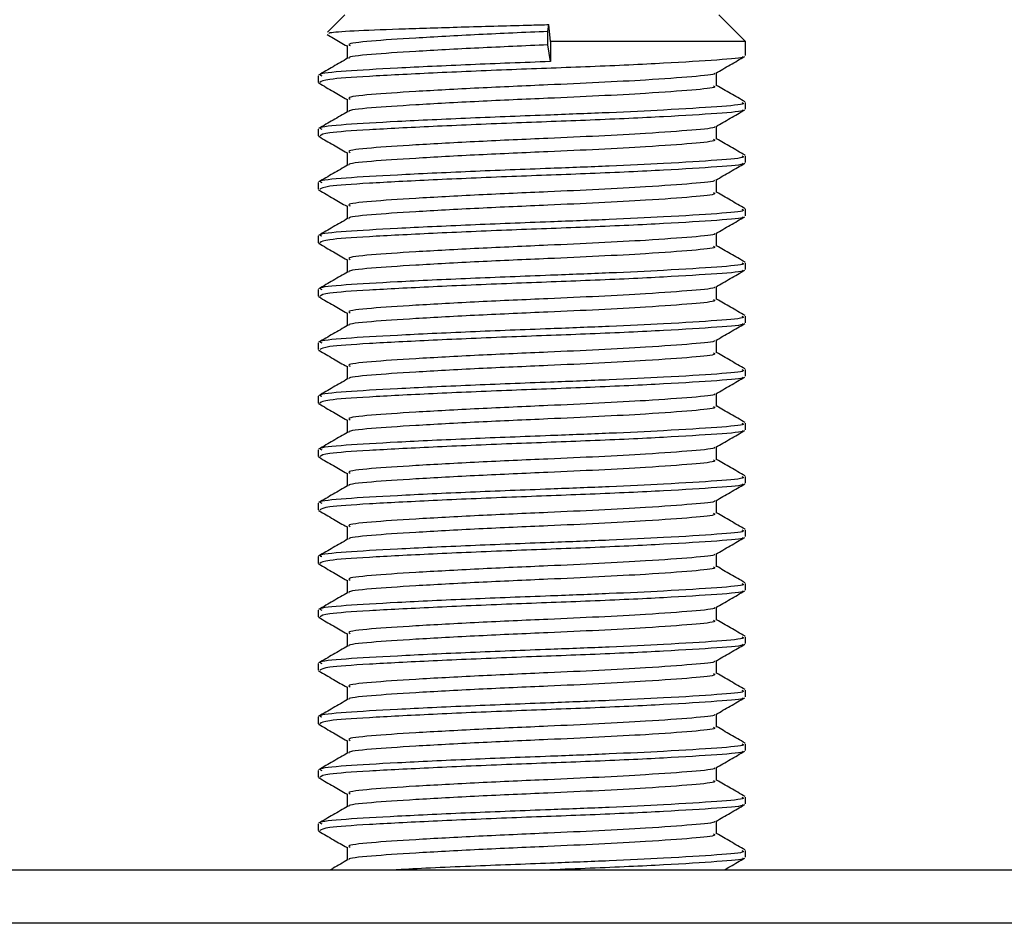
# Model space of a CAD drawing. Header units: millimetres. Extents: x 0 to 420, y 0 to 297.
# Tile 42 of 124: x 115.74 to 117.07, y 199.88 to 201.1. Entities that reach past the tile are written whole.
import ezdxf

# ---------------------------------------------------------------- set-up
doc = ezdxf.new("R2010")
doc.units = ezdxf.units.MM

msp = doc.modelspace()

# ---------------------------------------------------------------- linework, layer by layer
at = {"color": 7, "linetype": 'Continuous', "lineweight": 25}
for p, q in [((116.17702, 201.10217), (116.15363, 201.07877)), ((116.71764, 201.06613), (116.68159, 201.10217)), ((116.45093, 201.07964), (116.45233, 201.08898)), ((116.45093, 201.06162), (116.45093, 201.07964)), ((116.45431, 201.06613), (116.45233, 201.08898)), ((116.45431, 201.06613), (116.45431, 201.0391)), ((116.71764, 201.06613), (116.45431, 201.06613)), ((116.71764, 201.04708), (116.71764, 201.06613)), ((116.18, 201.06056), (116.18, 201.04306)), ((116.45431, 201.0391), (116.45093, 201.06162)), ((116.67862, 201.0065), (116.67862, 201.02407)), ((116.14098, 201.02006), (116.14098, 201.01102)), ((116.14139, 201.01039), (116.14382, 201.00999)), ((116.18, 200.98848), (116.18, 200.97098)), ((116.71764, 200.97499), (116.71764, 200.984)), ((116.14098, 200.94798), (116.14098, 200.93894)), ((116.67862, 200.93442), (116.67862, 200.95199)), ((116.14139, 200.93831), (116.14382, 200.93791)), ((116.18, 200.9164), (116.18, 200.8989)), ((116.71764, 200.90291), (116.71764, 200.91192)), ((116.67862, 200.86234), (116.67862, 200.87991)), ((116.14098, 200.8759), (116.14098, 200.86686)), ((116.14139, 200.86623), (116.14382, 200.86583)), ((116.18, 200.84432), (116.18, 200.82681)), ((116.71764, 200.83083), (116.71764, 200.83984)), ((116.14098, 200.80382), (116.14098, 200.79477)), ((116.67862, 200.79026), (116.67862, 200.80783)), ((116.14139, 200.79415), (116.14382, 200.79375)), ((116.18, 200.77224), (116.18, 200.75473)), ((116.71764, 200.75875), (116.71764, 200.76776)), ((116.14098, 200.73174), (116.14098, 200.72269)), ((116.67862, 200.71817), (116.67862, 200.73574)), ((116.14139, 200.72206), (116.14382, 200.72166)), ((116.18, 200.70015), (116.18, 200.68265)), ((116.71764, 200.68667), (116.71764, 200.69568)), ((116.14098, 200.65966), (116.14098, 200.65061)), ((116.67862, 200.64609), (116.67862, 200.66366)), ((116.14139, 200.64998), (116.14382, 200.64958)), ((116.18, 200.62807), (116.18, 200.61057)), ((116.71764, 200.61459), (116.71764, 200.6236)), ((116.14098, 200.58757), (116.14098, 200.57853)), ((116.67862, 200.57401), (116.67862, 200.59158)), ((116.14139, 200.5779), (116.14382, 200.5775)), ((116.18, 200.55599), (116.18, 200.53849)), ((116.71764, 200.5425), (116.71764, 200.55151)), ((116.67862, 200.50193), (116.67862, 200.5195)), ((116.14098, 200.51549), (116.14098, 200.50645)), ((116.14139, 200.50582), (116.14382, 200.50542)), ((116.18, 200.48391), (116.18, 200.46641)), ((116.71764, 200.47042), (116.71764, 200.47943)), ((116.14098, 200.44341), (116.14098, 200.43437)), ((116.67862, 200.42985), (116.67862, 200.44742)), ((116.14139, 200.43374), (116.14382, 200.43334)), ((116.18, 200.41183), (116.18, 200.39432)), ((116.71764, 200.39834), (116.71764, 200.40735)), ((116.67862, 200.35777), (116.67862, 200.37534)), ((116.14098, 200.37133), (116.14098, 200.36228)), ((116.14139, 200.36166), (116.14382, 200.36126)), ((116.18, 200.33975), (116.18, 200.32224)), ((116.71764, 200.32626), (116.71764, 200.33527)), ((116.14098, 200.29925), (116.14098, 200.2902)), ((116.67862, 200.28568), (116.67862, 200.30325)), ((116.14139, 200.28957), (116.14382, 200.28917)), ((116.18, 200.26766), (116.18, 200.25016)), ((116.71764, 200.25418), (116.71764, 200.26319)), ((116.14098, 200.22717), (116.14098, 200.21812)), ((116.67862, 200.2136), (116.67862, 200.23117)), ((116.14139, 200.21749), (116.14382, 200.21709)), ((116.18, 200.19558), (116.18, 200.17808)), ((116.71764, 200.1821), (116.71764, 200.19111)), ((116.14098, 200.15508), (116.14098, 200.14604)), ((116.67862, 200.14152), (116.67862, 200.15909)), ((116.14139, 200.14541), (116.14382, 200.14501)), ((116.18, 200.1235), (116.18, 200.106)), ((116.71764, 200.11001), (116.71764, 200.11902)), ((116.14098, 200.083), (116.14098, 200.07396)), ((116.67862, 200.06944), (116.67862, 200.08701)), ((116.14139, 200.07333), (116.14382, 200.07293)), ((116.18, 200.05142), (116.18, 200.03392)), ((116.71764, 200.03793), (116.71764, 200.04694)), ((116.67862, 199.99736), (116.67862, 200.01493)), ((116.14098, 200.01092), (116.14098, 200.00188)), ((116.14139, 200.00125), (116.14382, 200.00085)), ((116.18, 199.97934), (116.18, 199.96184)), ((116.71764, 199.96585), (116.71764, 199.97486)), ((115.70849, 199.94886), (117.15013, 199.94886)), ((117.15013, 199.87678), (115.70849, 199.87678))]:
    msp.add_line(p, q, dxfattribs=at)
for points, knots in [([(116.15549, 201.0769), (116.15572, 201.07743), (116.1563, 201.07881), (116.19226, 201.08098), (116.25499, 201.08326), (116.3378, 201.08591), (116.40677, 201.08782), (116.44457, 201.08878), (116.45233, 201.08898)], [0, 0, 0, 0, 0.12796495, 0.33550132, 0.54315636, 0.74606002, 0.94789237, 1, 1, 1, 1]), ([(116.45093, 201.07964), (116.41942, 201.07826), (116.35552, 201.07544), (116.26951, 201.07068), (116.20875, 201.06671), (116.17874, 201.06318), (116.1831, 201.06113), (116.18426, 201.06059)], [0, 0, 0, 0, 0.2274733, 0.46128, 0.686057, 0.9166289, 1, 1, 1, 1]), ([(116.15341, 201.07551), (116.15616, 201.07392), (116.16503, 201.06879), (116.17389, 201.06365), (116.18, 201.06011)], [0, 0, 0, 0, 0.3105896, 1, 1, 1, 1]), ([(116.45093, 201.06162), (116.41943, 201.06023), (116.35557, 201.05742), (116.26932, 201.05266), (116.20943, 201.04869), (116.17993, 201.0455), (116.18273, 201.04378), (116.18307, 201.04357)], [0, 0, 0, 0, 0.2397753, 0.4862266, 0.7231599, 0.9662013, 1, 1, 1, 1]), ([(116.18085, 201.04355), (116.17433, 201.03977), (116.16127, 201.03221), (116.14822, 201.02466), (116.14169, 201.02088)], [0, 0, 0, 0, 0.49989867, 1, 1, 1, 1]), ([(116.45431, 201.0391), (116.41787, 201.03771), (116.34398, 201.0349), (116.24449, 201.03014), (116.17425, 201.02617), (116.13956, 201.02264), (116.14456, 201.0206), (116.14588, 201.02006)], [0, 0, 0, 0, 0.227753, 0.46184, 0.6868963, 0.9177483, 1, 1, 1, 1]), ([(116.71354, 201.04603), (116.71395, 201.04577), (116.71675, 201.04402), (116.68191, 201.04122), (116.61167, 201.03674), (116.51125, 201.03209), (116.40021, 201.02818), (116.2928, 201.02354), (116.20623, 201.01907), (116.15005, 201.01526), (116.14561, 201.01238), (116.14351, 201.01102)], [0, 0, 0, 0, 0.020946, 0.1431057, 0.2683321, 0.3948123, 0.5164381, 0.6428345, 0.7681974, 0.8902633, 1, 1, 1, 1]), ([(116.67739, 201.02336), (116.68391, 201.02713), (116.69695, 201.03469), (116.71, 201.04224), (116.71653, 201.04602)], [0, 0, 0, 0, 0.4999098, 1, 1, 1, 1]), ([(116.67521, 201.02336), (116.67548, 201.02315), (116.67769, 201.02145), (116.64761, 201.0187), (116.59192, 201.01458), (116.52141, 201.01068), (116.44366, 201.00724), (116.35536, 201.00335), (116.26955, 200.9986), (116.20874, 200.99463), (116.17874, 200.9911), (116.1831, 200.98905), (116.18426, 200.9885)], [0, 0, 0, 0, 0.01700891, 0.13954292, 0.26515642, 0.36171819, 0.45500832, 0.57897936, 0.70640208, 0.8289037, 0.95456345, 1, 1, 1, 1]), ([(116.14209, 201.00998), (116.14862, 201.0062), (116.16125, 200.99889), (116.17389, 200.99157), (116.18, 200.98803)], [0, 0, 0, 0, 0.51635581, 1, 1, 1, 1]), ([(116.67418, 201.00651), (116.6753, 201.00591), (116.67919, 201.0038), (116.64841, 201.00067), (116.59176, 200.99656), (116.52145, 200.99266), (116.44364, 200.98922), (116.35541, 200.98533), (116.26936, 200.98058), (116.20942, 200.97661), (116.17993, 200.97342), (116.18273, 200.9717), (116.18307, 200.97149)], [0, 0, 0, 0, 0.0490909, 0.1710963, 0.2961678, 0.392313, 0.4852006, 0.6086368, 0.7355098, 0.8574829, 0.9826005, 1, 1, 1, 1]), ([(116.71692, 200.98484), (116.7104, 200.98862), (116.69763, 200.99601), (116.68486, 201.0034), (116.67862, 201.00702)], [0, 0, 0, 0, 0.5112595, 1, 1, 1, 1]), ([(116.71249, 200.984), (116.71379, 200.98339), (116.71832, 200.98128), (116.68271, 200.97814), (116.61718, 200.97404), (116.53586, 200.97014), (116.4459, 200.96669), (116.34379, 200.96281), (116.24454, 200.95805), (116.17424, 200.95408), (116.13956, 200.95056), (116.14456, 200.94852), (116.14588, 200.94798)], [0, 0, 0, 0, 0.0482673, 0.1669875, 0.2886879, 0.3822403, 0.4726264, 0.5927373, 0.7161886, 0.8348774, 0.9566226, 1, 1, 1, 1]), ([(116.18085, 200.97147), (116.17433, 200.96769), (116.16127, 200.96013), (116.14822, 200.95258), (116.14169, 200.9488)], [0, 0, 0, 0, 0.49989867, 1, 1, 1, 1]), ([(116.71354, 200.97395), (116.71395, 200.97369), (116.71675, 200.97194), (116.68191, 200.96914), (116.61167, 200.96466), (116.51125, 200.96001), (116.40021, 200.9561), (116.2928, 200.95146), (116.20623, 200.94699), (116.15005, 200.94318), (116.14561, 200.9403), (116.14351, 200.93894)], [0, 0, 0, 0, 0.020946, 0.1431057, 0.2683321, 0.3948123, 0.5164381, 0.6428345, 0.7681974, 0.8902633, 1, 1, 1, 1]), ([(116.67739, 200.95127), (116.68391, 200.95505), (116.69695, 200.96261), (116.71, 200.97016), (116.71653, 200.97394)], [0, 0, 0, 0, 0.4999098, 1, 1, 1, 1]), ([(116.67521, 200.95128), (116.67548, 200.95107), (116.67769, 200.94937), (116.64761, 200.94662), (116.59192, 200.9425), (116.52141, 200.9386), (116.44366, 200.93515), (116.35536, 200.93127), (116.26955, 200.92652), (116.20874, 200.92255), (116.17874, 200.91902), (116.1831, 200.91697), (116.18426, 200.91642)], [0, 0, 0, 0, 0.0170089, 0.1395429, 0.2651564, 0.3617182, 0.4550083, 0.5789794, 0.7064021, 0.8289037, 0.9545634, 1, 1, 1, 1]), ([(116.14209, 200.9379), (116.14862, 200.93412), (116.16125, 200.92681), (116.17389, 200.91949), (116.18, 200.91595)], [0, 0, 0, 0, 0.5163558, 1, 1, 1, 1]), ([(116.67418, 200.93443), (116.6753, 200.93382), (116.67919, 200.93171), (116.64841, 200.92858), (116.59176, 200.92448), (116.52145, 200.92058), (116.44364, 200.91713), (116.35541, 200.91325), (116.26936, 200.9085), (116.20942, 200.90453), (116.17993, 200.90133), (116.18273, 200.89962), (116.18307, 200.89941)], [0, 0, 0, 0, 0.0490909, 0.1710963, 0.2961678, 0.392313, 0.4852006, 0.6086368, 0.7355098, 0.8574829, 0.9826005, 1, 1, 1, 1]), ([(116.71692, 200.91276), (116.7104, 200.91653), (116.69763, 200.92393), (116.68486, 200.93132), (116.67862, 200.93494)], [0, 0, 0, 0, 0.5112595, 1, 1, 1, 1]), ([(116.71249, 200.91192), (116.71379, 200.91131), (116.71832, 200.9092), (116.68271, 200.90606), (116.61718, 200.90196), (116.53586, 200.89805), (116.4459, 200.89461), (116.34379, 200.89073), (116.24454, 200.88597), (116.17424, 200.882), (116.13956, 200.87848), (116.14456, 200.87644), (116.14588, 200.8759)], [0, 0, 0, 0, 0.0482673, 0.1669875, 0.2886879, 0.3822403, 0.4726264, 0.5927373, 0.7161886, 0.8348774, 0.9566226, 1, 1, 1, 1]), ([(116.18085, 200.89939), (116.17433, 200.89561), (116.16127, 200.88805), (116.14822, 200.88049), (116.14169, 200.87671)], [0, 0, 0, 0, 0.4998987, 1, 1, 1, 1]), ([(116.71354, 200.90187), (116.71395, 200.90161), (116.71675, 200.89986), (116.68191, 200.89706), (116.61167, 200.89258), (116.51125, 200.88793), (116.40021, 200.88402), (116.2928, 200.87938), (116.20623, 200.8749), (116.15005, 200.8711), (116.14561, 200.86822), (116.14351, 200.86686)], [0, 0, 0, 0, 0.020946, 0.1431057, 0.2683321, 0.3948123, 0.5164381, 0.6428345, 0.7681974, 0.8902633, 1, 1, 1, 1]), ([(116.67739, 200.87919), (116.68391, 200.88297), (116.69695, 200.89053), (116.71, 200.89808), (116.71653, 200.90186)], [0, 0, 0, 0, 0.4999098, 1, 1, 1, 1]), ([(116.67521, 200.87919), (116.67548, 200.87899), (116.67769, 200.87729), (116.64761, 200.87453), (116.59192, 200.87042), (116.52141, 200.86652), (116.44366, 200.86307), (116.35536, 200.85919), (116.26955, 200.85444), (116.20874, 200.85047), (116.17874, 200.84694), (116.1831, 200.84489), (116.18426, 200.84434)], [0, 0, 0, 0, 0.0170089, 0.1395429, 0.2651564, 0.3617182, 0.4550083, 0.5789794, 0.7064021, 0.8289037, 0.9545634, 1, 1, 1, 1]), ([(116.14209, 200.86582), (116.14862, 200.86204), (116.16125, 200.85472), (116.17389, 200.84741), (116.18, 200.84387)], [0, 0, 0, 0, 0.5163558, 1, 1, 1, 1]), ([(116.67418, 200.86235), (116.6753, 200.86174), (116.67919, 200.85963), (116.64841, 200.8565), (116.59176, 200.8524), (116.52145, 200.8485), (116.44364, 200.84505), (116.35541, 200.84117), (116.26936, 200.83642), (116.20942, 200.83245), (116.17993, 200.82925), (116.18273, 200.82754), (116.18307, 200.82733)], [0, 0, 0, 0, 0.0490909, 0.1710963, 0.2961678, 0.392313, 0.4852006, 0.6086368, 0.7355098, 0.8574829, 0.9826005, 1, 1, 1, 1]), ([(116.71692, 200.84067), (116.7104, 200.84445), (116.69763, 200.85184), (116.68486, 200.85924), (116.67862, 200.86286)], [0, 0, 0, 0, 0.5112595, 1, 1, 1, 1]), ([(116.71249, 200.83984), (116.71379, 200.83923), (116.71832, 200.83711), (116.68271, 200.83398), (116.61718, 200.82987), (116.53586, 200.82597), (116.4459, 200.82253), (116.34379, 200.81865), (116.24454, 200.81389), (116.17424, 200.80992), (116.13956, 200.8064), (116.14456, 200.80436), (116.14588, 200.80382)], [0, 0, 0, 0, 0.0482673, 0.1669875, 0.2886879, 0.3822403, 0.4726264, 0.5927373, 0.7161886, 0.8348774, 0.9566226, 1, 1, 1, 1]), ([(116.18085, 200.82731), (116.17433, 200.82353), (116.16127, 200.81597), (116.14822, 200.80841), (116.14169, 200.80463)], [0, 0, 0, 0, 0.4998987, 1, 1, 1, 1]), ([(116.71354, 200.82978), (116.71395, 200.82953), (116.71675, 200.82778), (116.68191, 200.82498), (116.61167, 200.8205), (116.51125, 200.81585), (116.40021, 200.81194), (116.2928, 200.80729), (116.20623, 200.80282), (116.15005, 200.79901), (116.14561, 200.79614), (116.14351, 200.79477)], [0, 0, 0, 0, 0.020946, 0.1431057, 0.2683321, 0.3948123, 0.5164381, 0.6428345, 0.7681974, 0.8902633, 1, 1, 1, 1]), ([(116.67739, 200.80711), (116.68391, 200.81089), (116.69695, 200.81845), (116.71, 200.826), (116.71653, 200.82978)], [0, 0, 0, 0, 0.4999098, 1, 1, 1, 1]), ([(116.67521, 200.80711), (116.67548, 200.80691), (116.67769, 200.80521), (116.64761, 200.80245), (116.59192, 200.79834), (116.52141, 200.79444), (116.44366, 200.79099), (116.35536, 200.78711), (116.26955, 200.78236), (116.20874, 200.77838), (116.17874, 200.77486), (116.1831, 200.7728), (116.18426, 200.77226)], [0, 0, 0, 0, 0.0170089, 0.1395429, 0.2651564, 0.3617182, 0.4550083, 0.5789794, 0.7064021, 0.8289037, 0.9545634, 1, 1, 1, 1]), ([(116.14209, 200.79374), (116.14862, 200.78996), (116.16125, 200.78264), (116.17389, 200.77532), (116.18, 200.77178)], [0, 0, 0, 0, 0.5163558, 1, 1, 1, 1]), ([(116.67418, 200.79027), (116.6753, 200.78966), (116.67919, 200.78755), (116.64841, 200.78442), (116.59176, 200.78032), (116.52145, 200.77642), (116.44364, 200.77297), (116.35541, 200.76909), (116.26936, 200.76434), (116.20942, 200.76036), (116.17993, 200.75717), (116.18273, 200.75545), (116.18307, 200.75525)], [0, 0, 0, 0, 0.0490909, 0.1710963, 0.2961678, 0.392313, 0.4852006, 0.6086368, 0.7355098, 0.8574829, 0.9826005, 1, 1, 1, 1]), ([(116.71692, 200.76859), (116.7104, 200.77237), (116.69763, 200.77976), (116.68486, 200.78716), (116.67862, 200.79077)], [0, 0, 0, 0, 0.51125952, 1, 1, 1, 1]), ([(116.71249, 200.76776), (116.71379, 200.76715), (116.71832, 200.76503), (116.68271, 200.7619), (116.61718, 200.75779), (116.53586, 200.75389), (116.4459, 200.75045), (116.34379, 200.74656), (116.24454, 200.74181), (116.17424, 200.73784), (116.13956, 200.73432), (116.14456, 200.73227), (116.14588, 200.73174)], [0, 0, 0, 0, 0.04826734, 0.16698745, 0.28868792, 0.3822403, 0.47262643, 0.59273734, 0.71618864, 0.8348774, 0.95662262, 1, 1, 1, 1]), ([(116.71354, 200.7577), (116.71395, 200.75745), (116.71675, 200.7557), (116.68191, 200.75289), (116.61167, 200.74842), (116.51125, 200.74377), (116.40021, 200.73986), (116.2928, 200.73521), (116.20623, 200.73074), (116.15005, 200.72693), (116.14561, 200.72405), (116.14351, 200.72269)], [0, 0, 0, 0, 0.020946, 0.1431057, 0.2683321, 0.3948123, 0.5164381, 0.6428345, 0.7681974, 0.8902633, 1, 1, 1, 1]), ([(116.67739, 200.73503), (116.68391, 200.73881), (116.69695, 200.74636), (116.71, 200.75392), (116.71653, 200.75769)], [0, 0, 0, 0, 0.4999098, 1, 1, 1, 1]), ([(116.18085, 200.75523), (116.17433, 200.75145), (116.16127, 200.74389), (116.14822, 200.73633), (116.14169, 200.73255)], [0, 0, 0, 0, 0.4998987, 1, 1, 1, 1]), ([(116.67521, 200.73503), (116.67548, 200.73482), (116.67769, 200.73313), (116.64761, 200.73037), (116.59192, 200.72625), (116.52141, 200.72236), (116.44366, 200.71891), (116.35536, 200.71503), (116.26955, 200.71027), (116.20874, 200.7063), (116.17874, 200.70277), (116.1831, 200.70072), (116.18426, 200.70018)], [0, 0, 0, 0, 0.0170089, 0.1395429, 0.2651564, 0.3617182, 0.4550083, 0.5789794, 0.7064021, 0.8289037, 0.9545634, 1, 1, 1, 1]), ([(116.14209, 200.72165), (116.14862, 200.71788), (116.16125, 200.71056), (116.17389, 200.70324), (116.18, 200.6997)], [0, 0, 0, 0, 0.5163558, 1, 1, 1, 1]), ([(116.67418, 200.71818), (116.6753, 200.71758), (116.67919, 200.71547), (116.64841, 200.71234), (116.59176, 200.70824), (116.52145, 200.70433), (116.44364, 200.70089), (116.35541, 200.69701), (116.26936, 200.69225), (116.20942, 200.68828), (116.17993, 200.68509), (116.18273, 200.68337), (116.18307, 200.68316)], [0, 0, 0, 0, 0.0490909, 0.1710963, 0.2961678, 0.392313, 0.4852006, 0.6086368, 0.7355098, 0.8574829, 0.9826005, 1, 1, 1, 1]), ([(116.71692, 200.69651), (116.7104, 200.70029), (116.69763, 200.70768), (116.68486, 200.71508), (116.67862, 200.71869)], [0, 0, 0, 0, 0.5112595, 1, 1, 1, 1]), ([(116.71249, 200.69568), (116.71379, 200.69507), (116.71832, 200.69295), (116.68271, 200.68981), (116.61718, 200.68571), (116.53586, 200.68181), (116.4459, 200.67836), (116.34379, 200.67448), (116.24454, 200.66973), (116.17424, 200.66576), (116.13956, 200.66224), (116.14456, 200.66019), (116.14588, 200.65966)], [0, 0, 0, 0, 0.0482673, 0.1669875, 0.2886879, 0.3822403, 0.4726264, 0.5927373, 0.7161886, 0.8348774, 0.9566226, 1, 1, 1, 1]), ([(116.18085, 200.68315), (116.17433, 200.67937), (116.16127, 200.67181), (116.14822, 200.66425), (116.14169, 200.66047)], [0, 0, 0, 0, 0.4998987, 1, 1, 1, 1]), ([(116.71354, 200.68562), (116.71395, 200.68536), (116.71675, 200.68361), (116.68191, 200.68081), (116.61167, 200.67634), (116.51125, 200.67168), (116.40021, 200.66778), (116.2928, 200.66313), (116.20623, 200.65866), (116.15005, 200.65485), (116.14561, 200.65197), (116.14351, 200.65061)], [0, 0, 0, 0, 0.020946, 0.1431057, 0.2683321, 0.3948123, 0.5164381, 0.6428345, 0.7681974, 0.8902633, 1, 1, 1, 1]), ([(116.67739, 200.66295), (116.68391, 200.66673), (116.69695, 200.67428), (116.71, 200.68184), (116.71653, 200.68561)], [0, 0, 0, 0, 0.4999098, 1, 1, 1, 1]), ([(116.67521, 200.66295), (116.67548, 200.66274), (116.67769, 200.66104), (116.64761, 200.65829), (116.59192, 200.65417), (116.52141, 200.65027), (116.44366, 200.64683), (116.35536, 200.64295), (116.26955, 200.63819), (116.20874, 200.63422), (116.17874, 200.63069), (116.1831, 200.62864), (116.18426, 200.6281)], [0, 0, 0, 0, 0.0170089, 0.1395429, 0.2651564, 0.3617182, 0.4550083, 0.5789794, 0.7064021, 0.8289037, 0.9545634, 1, 1, 1, 1]), ([(116.14209, 200.64957), (116.14862, 200.6458), (116.16125, 200.63848), (116.17389, 200.63116), (116.18, 200.62762)], [0, 0, 0, 0, 0.5163558, 1, 1, 1, 1]), ([(116.67418, 200.6461), (116.6753, 200.6455), (116.67919, 200.64339), (116.64841, 200.64026), (116.59176, 200.63615), (116.52145, 200.63225), (116.44364, 200.62881), (116.35541, 200.62493), (116.26936, 200.62017), (116.20942, 200.6162), (116.17993, 200.61301), (116.18273, 200.61129), (116.18307, 200.61108)], [0, 0, 0, 0, 0.0490909, 0.1710963, 0.2961678, 0.392313, 0.4852006, 0.6086368, 0.7355098, 0.8574829, 0.9826005, 1, 1, 1, 1]), ([(116.71692, 200.62443), (116.7104, 200.62821), (116.69763, 200.6356), (116.68486, 200.643), (116.67862, 200.64661)], [0, 0, 0, 0, 0.5112595, 1, 1, 1, 1]), ([(116.18085, 200.61106), (116.17433, 200.60728), (116.16127, 200.59972), (116.14822, 200.59217), (116.14169, 200.58839)], [0, 0, 0, 0, 0.4998987, 1, 1, 1, 1]), ([(116.71249, 200.6236), (116.71379, 200.62298), (116.71832, 200.62087), (116.68271, 200.61773), (116.61718, 200.61363), (116.53586, 200.60973), (116.4459, 200.60628), (116.34379, 200.6024), (116.24454, 200.59765), (116.17424, 200.59368), (116.13956, 200.59016), (116.14456, 200.58811), (116.14588, 200.58757)], [0, 0, 0, 0, 0.0482673, 0.1669875, 0.2886879, 0.3822403, 0.4726264, 0.5927373, 0.7161886, 0.8348774, 0.9566226, 1, 1, 1, 1]), ([(116.71354, 200.61354), (116.71395, 200.61328), (116.71675, 200.61153), (116.68191, 200.60873), (116.61167, 200.60426), (116.51125, 200.5996), (116.40021, 200.59569), (116.2928, 200.59105), (116.20623, 200.58658), (116.15005, 200.58277), (116.14561, 200.57989), (116.14351, 200.57853)], [0, 0, 0, 0, 0.020946, 0.1431057, 0.2683321, 0.3948123, 0.5164381, 0.6428345, 0.7681974, 0.8902633, 1, 1, 1, 1]), ([(116.67739, 200.59087), (116.68391, 200.59464), (116.69695, 200.6022), (116.71, 200.60975), (116.71653, 200.61353)], [0, 0, 0, 0, 0.4999098, 1, 1, 1, 1]), ([(116.67521, 200.59087), (116.67548, 200.59066), (116.67769, 200.58896), (116.64761, 200.58621), (116.59192, 200.58209), (116.52141, 200.57819), (116.44366, 200.57475), (116.35536, 200.57086), (116.26955, 200.56611), (116.20874, 200.56214), (116.17874, 200.55861), (116.1831, 200.55656), (116.18426, 200.55601)], [0, 0, 0, 0, 0.01700891, 0.13954292, 0.26515642, 0.36171819, 0.45500832, 0.57897936, 0.70640208, 0.8289037, 0.95456345, 1, 1, 1, 1]), ([(116.14209, 200.57749), (116.14862, 200.57371), (116.16125, 200.5664), (116.17389, 200.55908), (116.18, 200.55554)], [0, 0, 0, 0, 0.5163558, 1, 1, 1, 1]), ([(116.67418, 200.57402), (116.6753, 200.57342), (116.67919, 200.57131), (116.64841, 200.56818), (116.59176, 200.56407), (116.52145, 200.56017), (116.44364, 200.55673), (116.35541, 200.55284), (116.26936, 200.54809), (116.20942, 200.54412), (116.17993, 200.54093), (116.18273, 200.53921), (116.18307, 200.539)], [0, 0, 0, 0, 0.0490909, 0.1710963, 0.2961678, 0.392313, 0.4852006, 0.6086368, 0.7355098, 0.8574829, 0.9826005, 1, 1, 1, 1]), ([(116.71692, 200.55235), (116.7104, 200.55613), (116.69763, 200.56352), (116.68486, 200.57091), (116.67862, 200.57453)], [0, 0, 0, 0, 0.5112595, 1, 1, 1, 1]), ([(116.71249, 200.55151), (116.71379, 200.5509), (116.71832, 200.54879), (116.68271, 200.54565), (116.61718, 200.54155), (116.53586, 200.53765), (116.4459, 200.5342), (116.34379, 200.53032), (116.24454, 200.52557), (116.17424, 200.52159), (116.13956, 200.51807), (116.14456, 200.51603), (116.14588, 200.51549)], [0, 0, 0, 0, 0.0482673, 0.1669875, 0.2886879, 0.3822403, 0.4726264, 0.5927373, 0.7161886, 0.8348774, 0.9566226, 1, 1, 1, 1]), ([(116.18085, 200.53898), (116.17433, 200.5352), (116.16127, 200.52764), (116.14822, 200.52009), (116.14169, 200.51631)], [0, 0, 0, 0, 0.4998987, 1, 1, 1, 1]), ([(116.71354, 200.54146), (116.71395, 200.5412), (116.71675, 200.53945), (116.68191, 200.53665), (116.61167, 200.53217), (116.51125, 200.52752), (116.40021, 200.52361), (116.2928, 200.51897), (116.20623, 200.5145), (116.15005, 200.51069), (116.14561, 200.50781), (116.14351, 200.50645)], [0, 0, 0, 0, 0.02094603, 0.1431057, 0.26833207, 0.39481226, 0.5164381, 0.64283453, 0.76819743, 0.89026332, 1, 1, 1, 1]), ([(116.67739, 200.51879), (116.68391, 200.52256), (116.69695, 200.53012), (116.71, 200.53767), (116.71653, 200.54145)], [0, 0, 0, 0, 0.4999098, 1, 1, 1, 1]), ([(116.67521, 200.51879), (116.67548, 200.51858), (116.67769, 200.51688), (116.64761, 200.51413), (116.59192, 200.51001), (116.52141, 200.50611), (116.44366, 200.50266), (116.35536, 200.49878), (116.26955, 200.49403), (116.20874, 200.49006), (116.17874, 200.48653), (116.1831, 200.48448), (116.18426, 200.48393)], [0, 0, 0, 0, 0.0170089, 0.1395429, 0.2651564, 0.3617182, 0.4550083, 0.5789794, 0.7064021, 0.8289037, 0.9545634, 1, 1, 1, 1]), ([(116.14209, 200.50541), (116.14862, 200.50163), (116.16125, 200.49432), (116.17389, 200.487), (116.18, 200.48346)], [0, 0, 0, 0, 0.5163558, 1, 1, 1, 1]), ([(116.67418, 200.50194), (116.6753, 200.50133), (116.67919, 200.49923), (116.64841, 200.49609), (116.59176, 200.49199), (116.52145, 200.48809), (116.44364, 200.48464), (116.35541, 200.48076), (116.26936, 200.47601), (116.20942, 200.47204), (116.17993, 200.46885), (116.18273, 200.46713), (116.18307, 200.46692)], [0, 0, 0, 0, 0.0490909, 0.1710963, 0.2961678, 0.392313, 0.4852006, 0.6086368, 0.7355098, 0.8574829, 0.9826005, 1, 1, 1, 1]), ([(116.71692, 200.48027), (116.7104, 200.48404), (116.69763, 200.49144), (116.68486, 200.49883), (116.67862, 200.50245)], [0, 0, 0, 0, 0.5112595, 1, 1, 1, 1]), ([(116.71249, 200.47943), (116.71379, 200.47882), (116.71832, 200.47671), (116.68271, 200.47357), (116.61718, 200.46947), (116.53586, 200.46556), (116.4459, 200.46212), (116.34379, 200.45824), (116.24454, 200.45348), (116.17424, 200.44951), (116.13956, 200.44599), (116.14456, 200.44395), (116.14588, 200.44341)], [0, 0, 0, 0, 0.0482673, 0.1669875, 0.2886879, 0.3822403, 0.4726264, 0.5927373, 0.7161886, 0.8348774, 0.9566226, 1, 1, 1, 1]), ([(116.18085, 200.4669), (116.17433, 200.46312), (116.16127, 200.45556), (116.14822, 200.448), (116.14169, 200.44422)], [0, 0, 0, 0, 0.4998987, 1, 1, 1, 1]), ([(116.71354, 200.46938), (116.71395, 200.46912), (116.71675, 200.46737), (116.68191, 200.46457), (116.61167, 200.46009), (116.51125, 200.45544), (116.40021, 200.45153), (116.2928, 200.44689), (116.20623, 200.44241), (116.15005, 200.43861), (116.14561, 200.43573), (116.14351, 200.43437)], [0, 0, 0, 0, 0.020946, 0.1431057, 0.2683321, 0.3948123, 0.5164381, 0.6428345, 0.7681974, 0.8902633, 1, 1, 1, 1]), ([(116.67739, 200.4467), (116.68391, 200.45048), (116.69695, 200.45804), (116.71, 200.46559), (116.71653, 200.46937)], [0, 0, 0, 0, 0.4999098, 1, 1, 1, 1]), ([(116.67521, 200.44671), (116.67548, 200.4465), (116.67769, 200.4448), (116.64761, 200.44204), (116.59192, 200.43793), (116.52141, 200.43403), (116.44366, 200.43058), (116.35536, 200.4267), (116.26955, 200.42195), (116.20874, 200.41798), (116.17874, 200.41445), (116.1831, 200.4124), (116.18426, 200.41185)], [0, 0, 0, 0, 0.0170089, 0.1395429, 0.2651564, 0.3617182, 0.4550083, 0.5789794, 0.7064021, 0.8289037, 0.9545634, 1, 1, 1, 1]), ([(116.14209, 200.43333), (116.14862, 200.42955), (116.16125, 200.42224), (116.17389, 200.41492), (116.18, 200.41138)], [0, 0, 0, 0, 0.5163558, 1, 1, 1, 1]), ([(116.67418, 200.42986), (116.6753, 200.42925), (116.67919, 200.42714), (116.64841, 200.42401), (116.59176, 200.41991), (116.52145, 200.41601), (116.44364, 200.41256), (116.35541, 200.40868), (116.26936, 200.40393), (116.20942, 200.39996), (116.17993, 200.39676), (116.18273, 200.39505), (116.18307, 200.39484)], [0, 0, 0, 0, 0.0490909, 0.1710963, 0.2961678, 0.392313, 0.4852006, 0.6086368, 0.7355098, 0.8574829, 0.9826005, 1, 1, 1, 1]), ([(116.71692, 200.40818), (116.7104, 200.41196), (116.69763, 200.41935), (116.68486, 200.42675), (116.67862, 200.43037)], [0, 0, 0, 0, 0.5112595, 1, 1, 1, 1]), ([(116.71249, 200.40735), (116.71379, 200.40674), (116.71832, 200.40462), (116.68271, 200.40149), (116.61718, 200.39738), (116.53586, 200.39348), (116.4459, 200.39004), (116.34379, 200.38616), (116.24454, 200.3814), (116.17424, 200.37743), (116.13956, 200.37391), (116.14456, 200.37187), (116.14588, 200.37133)], [0, 0, 0, 0, 0.04826734, 0.16698745, 0.28868792, 0.3822403, 0.47262643, 0.59273734, 0.71618864, 0.8348774, 0.95662262, 1, 1, 1, 1]), ([(116.18085, 200.39482), (116.17433, 200.39104), (116.16127, 200.38348), (116.14822, 200.37592), (116.14169, 200.37214)], [0, 0, 0, 0, 0.4998987, 1, 1, 1, 1]), ([(116.71354, 200.39729), (116.71395, 200.39704), (116.71675, 200.39529), (116.68191, 200.39249), (116.61167, 200.38801), (116.51125, 200.38336), (116.40021, 200.37945), (116.2928, 200.3748), (116.20623, 200.37033), (116.15005, 200.36652), (116.14561, 200.36365), (116.14351, 200.36228)], [0, 0, 0, 0, 0.02094603, 0.1431057, 0.26833207, 0.39481226, 0.5164381, 0.64283453, 0.76819743, 0.89026332, 1, 1, 1, 1]), ([(116.67739, 200.37462), (116.68391, 200.3784), (116.69695, 200.38596), (116.71, 200.39351), (116.71653, 200.39729)], [0, 0, 0, 0, 0.4999098, 1, 1, 1, 1]), ([(116.67521, 200.37462), (116.67548, 200.37442), (116.67769, 200.37272), (116.64761, 200.36996), (116.59192, 200.36585), (116.52141, 200.36195), (116.44366, 200.3585), (116.35536, 200.35462), (116.26955, 200.34987), (116.20874, 200.3459), (116.17874, 200.34237), (116.1831, 200.34031), (116.18426, 200.33977)], [0, 0, 0, 0, 0.0170089, 0.1395429, 0.2651564, 0.3617182, 0.4550083, 0.5789794, 0.7064021, 0.8289037, 0.9545634, 1, 1, 1, 1]), ([(116.14209, 200.36125), (116.14862, 200.35747), (116.16125, 200.35015), (116.17389, 200.34283), (116.18, 200.3393)], [0, 0, 0, 0, 0.5163558, 1, 1, 1, 1]), ([(116.67418, 200.35778), (116.6753, 200.35717), (116.67919, 200.35506), (116.64841, 200.35193), (116.59176, 200.34783), (116.52145, 200.34393), (116.44364, 200.34048), (116.35541, 200.3366), (116.26936, 200.33185), (116.20942, 200.32787), (116.17993, 200.32468), (116.18273, 200.32297), (116.18307, 200.32276)], [0, 0, 0, 0, 0.0490909, 0.1710963, 0.2961678, 0.392313, 0.4852006, 0.6086368, 0.7355098, 0.8574829, 0.9826005, 1, 1, 1, 1]), ([(116.71692, 200.3361), (116.7104, 200.33988), (116.69763, 200.34727), (116.68486, 200.35467), (116.67862, 200.35828)], [0, 0, 0, 0, 0.5112595, 1, 1, 1, 1]), ([(116.71249, 200.33527), (116.71379, 200.33466), (116.71832, 200.33254), (116.68271, 200.32941), (116.61718, 200.3253), (116.53586, 200.3214), (116.4459, 200.31796), (116.34379, 200.31407), (116.24454, 200.30932), (116.17424, 200.30535), (116.13956, 200.30183), (116.14456, 200.29978), (116.14588, 200.29925)], [0, 0, 0, 0, 0.0482673, 0.1669875, 0.2886879, 0.3822403, 0.4726264, 0.5927373, 0.7161886, 0.8348774, 0.9566226, 1, 1, 1, 1]), ([(116.18085, 200.32274), (116.17433, 200.31896), (116.16127, 200.3114), (116.14822, 200.30384), (116.14169, 200.30006)], [0, 0, 0, 0, 0.4998987, 1, 1, 1, 1]), ([(116.71354, 200.32521), (116.71395, 200.32496), (116.71675, 200.32321), (116.68191, 200.32041), (116.61167, 200.31593), (116.51125, 200.31128), (116.40021, 200.30737), (116.2928, 200.30272), (116.20623, 200.29825), (116.15005, 200.29444), (116.14561, 200.29157), (116.14351, 200.2902)], [0, 0, 0, 0, 0.020946, 0.1431057, 0.2683321, 0.3948123, 0.5164381, 0.6428345, 0.7681974, 0.8902633, 1, 1, 1, 1]), ([(116.67739, 200.30254), (116.68391, 200.30632), (116.69695, 200.31387), (116.71, 200.32143), (116.71653, 200.3252)], [0, 0, 0, 0, 0.4999098, 1, 1, 1, 1]), ([(116.67521, 200.30254), (116.67548, 200.30233), (116.67769, 200.30064), (116.64761, 200.29788), (116.59192, 200.29376), (116.52141, 200.28987), (116.44366, 200.28642), (116.35536, 200.28254), (116.26955, 200.27778), (116.20874, 200.27381), (116.17874, 200.27028), (116.1831, 200.26823), (116.18426, 200.26769)], [0, 0, 0, 0, 0.0170089, 0.1395429, 0.2651564, 0.3617182, 0.4550083, 0.5789794, 0.7064021, 0.8289037, 0.9545634, 1, 1, 1, 1]), ([(116.14209, 200.28916), (116.14862, 200.28539), (116.16125, 200.27807), (116.17389, 200.27075), (116.18, 200.26721)], [0, 0, 0, 0, 0.5163558, 1, 1, 1, 1]), ([(116.67418, 200.28569), (116.6753, 200.28509), (116.67919, 200.28298), (116.64841, 200.27985), (116.59176, 200.27575), (116.52145, 200.27184), (116.44364, 200.2684), (116.35541, 200.26452), (116.26936, 200.25976), (116.20942, 200.25579), (116.17993, 200.2526), (116.18273, 200.25088), (116.18307, 200.25067)], [0, 0, 0, 0, 0.0490909, 0.1710963, 0.2961678, 0.392313, 0.4852006, 0.6086368, 0.7355098, 0.8574829, 0.9826005, 1, 1, 1, 1]), ([(116.71692, 200.26402), (116.7104, 200.2678), (116.69763, 200.27519), (116.68486, 200.28259), (116.67862, 200.2862)], [0, 0, 0, 0, 0.5112595, 1, 1, 1, 1]), ([(116.71249, 200.26319), (116.71379, 200.26258), (116.71832, 200.26046), (116.68271, 200.25732), (116.61718, 200.25322), (116.53586, 200.24932), (116.4459, 200.24587), (116.34379, 200.24199), (116.24454, 200.23724), (116.17424, 200.23327), (116.13956, 200.22975), (116.14456, 200.2277), (116.14588, 200.22717)], [0, 0, 0, 0, 0.0482673, 0.1669875, 0.2886879, 0.3822403, 0.4726264, 0.5927373, 0.7161886, 0.8348774, 0.9566226, 1, 1, 1, 1]), ([(116.71354, 200.25313), (116.71395, 200.25287), (116.71675, 200.25112), (116.68191, 200.24832), (116.61167, 200.24385), (116.51125, 200.23919), (116.40021, 200.23529), (116.2928, 200.23064), (116.20623, 200.22617), (116.15005, 200.22236), (116.14561, 200.21948), (116.14351, 200.21812)], [0, 0, 0, 0, 0.020946, 0.1431057, 0.2683321, 0.3948123, 0.5164381, 0.6428345, 0.7681974, 0.8902633, 1, 1, 1, 1]), ([(116.67739, 200.23046), (116.68391, 200.23424), (116.69695, 200.24179), (116.71, 200.24935), (116.71653, 200.25312)], [0, 0, 0, 0, 0.4999098, 1, 1, 1, 1]), ([(116.18085, 200.25066), (116.17433, 200.24688), (116.16127, 200.23932), (116.14822, 200.23176), (116.14169, 200.22798)], [0, 0, 0, 0, 0.4998987, 1, 1, 1, 1]), ([(116.67521, 200.23046), (116.67548, 200.23025), (116.67769, 200.22855), (116.64761, 200.2258), (116.59192, 200.22168), (116.52141, 200.21778), (116.44366, 200.21434), (116.35536, 200.21046), (116.26955, 200.2057), (116.20874, 200.20173), (116.17874, 200.1982), (116.1831, 200.19615), (116.18426, 200.19561)], [0, 0, 0, 0, 0.0170089, 0.1395429, 0.2651564, 0.3617182, 0.4550083, 0.5789794, 0.7064021, 0.8289037, 0.9545634, 1, 1, 1, 1]), ([(116.14209, 200.21708), (116.14862, 200.21331), (116.16125, 200.20599), (116.17389, 200.19867), (116.18, 200.19513)], [0, 0, 0, 0, 0.5163558, 1, 1, 1, 1]), ([(116.67418, 200.21361), (116.6753, 200.21301), (116.67919, 200.2109), (116.64841, 200.20777), (116.59176, 200.20366), (116.52145, 200.19976), (116.44364, 200.19632), (116.35541, 200.19244), (116.26936, 200.18768), (116.20942, 200.18371), (116.17993, 200.18052), (116.18273, 200.1788), (116.18307, 200.17859)], [0, 0, 0, 0, 0.0490909, 0.1710963, 0.2961678, 0.392313, 0.4852006, 0.6086368, 0.7355098, 0.8574829, 0.9826005, 1, 1, 1, 1]), ([(116.71692, 200.19194), (116.7104, 200.19572), (116.69763, 200.20311), (116.68486, 200.21051), (116.67862, 200.21412)], [0, 0, 0, 0, 0.5112595, 1, 1, 1, 1]), ([(116.71249, 200.19111), (116.71379, 200.19049), (116.71832, 200.18838), (116.68271, 200.18524), (116.61718, 200.18114), (116.53586, 200.17724), (116.4459, 200.17379), (116.34379, 200.16991), (116.24454, 200.16516), (116.17424, 200.16119), (116.13956, 200.15767), (116.14456, 200.15562), (116.14588, 200.15508)], [0, 0, 0, 0, 0.0482673, 0.1669875, 0.2886879, 0.3822403, 0.4726264, 0.5927373, 0.7161886, 0.8348774, 0.9566226, 1, 1, 1, 1]), ([(116.18085, 200.17857), (116.17433, 200.1748), (116.16127, 200.16723), (116.14822, 200.15968), (116.14169, 200.1559)], [0, 0, 0, 0, 0.4998987, 1, 1, 1, 1]), ([(116.71354, 200.18105), (116.71395, 200.18079), (116.71675, 200.17904), (116.68191, 200.17624), (116.61167, 200.17177), (116.51125, 200.16711), (116.40021, 200.1632), (116.2928, 200.15856), (116.20623, 200.15409), (116.15005, 200.15028), (116.14561, 200.1474), (116.14351, 200.14604)], [0, 0, 0, 0, 0.02094603, 0.1431057, 0.26833207, 0.39481226, 0.5164381, 0.64283453, 0.76819743, 0.89026332, 1, 1, 1, 1]), ([(116.67739, 200.15838), (116.68391, 200.16215), (116.69695, 200.16971), (116.71, 200.17726), (116.71653, 200.18104)], [0, 0, 0, 0, 0.4999098, 1, 1, 1, 1]), ([(116.67521, 200.15838), (116.67548, 200.15817), (116.67769, 200.15647), (116.64761, 200.15372), (116.59192, 200.1496), (116.52141, 200.1457), (116.44366, 200.14226), (116.35536, 200.13837), (116.26955, 200.13362), (116.20874, 200.12965), (116.17874, 200.12612), (116.1831, 200.12407), (116.18426, 200.12353)], [0, 0, 0, 0, 0.0170089, 0.1395429, 0.2651564, 0.3617182, 0.4550083, 0.5789794, 0.7064021, 0.8289037, 0.9545634, 1, 1, 1, 1]), ([(116.14209, 200.145), (116.14862, 200.14122), (116.16125, 200.13391), (116.17389, 200.12659), (116.18, 200.12305)], [0, 0, 0, 0, 0.5163558, 1, 1, 1, 1]), ([(116.67418, 200.14153), (116.6753, 200.14093), (116.67919, 200.13882), (116.64841, 200.13569), (116.59176, 200.13158), (116.52145, 200.12768), (116.44364, 200.12424), (116.35541, 200.12035), (116.26936, 200.1156), (116.20942, 200.11163), (116.17993, 200.10844), (116.18273, 200.10672), (116.18307, 200.10651)], [0, 0, 0, 0, 0.0490909, 0.1710963, 0.2961678, 0.392313, 0.4852006, 0.6086368, 0.7355098, 0.8574829, 0.9826005, 1, 1, 1, 1]), ([(116.71692, 200.11986), (116.7104, 200.12364), (116.69763, 200.13103), (116.68486, 200.13842), (116.67862, 200.14204)], [0, 0, 0, 0, 0.5112595, 1, 1, 1, 1]), ([(116.18085, 200.10649), (116.17433, 200.10271), (116.16127, 200.09515), (116.14822, 200.0876), (116.14169, 200.08382)], [0, 0, 0, 0, 0.4998987, 1, 1, 1, 1]), ([(116.71249, 200.11902), (116.71379, 200.11841), (116.71832, 200.1163), (116.68271, 200.11316), (116.61718, 200.10906), (116.53586, 200.10516), (116.4459, 200.10171), (116.34379, 200.09783), (116.24454, 200.09308), (116.17424, 200.0891), (116.13956, 200.08558), (116.14456, 200.08354), (116.14588, 200.083)], [0, 0, 0, 0, 0.0482673, 0.1669875, 0.2886879, 0.3822403, 0.4726264, 0.5927373, 0.7161886, 0.8348774, 0.9566226, 1, 1, 1, 1]), ([(116.71354, 200.10897), (116.71395, 200.10871), (116.71675, 200.10696), (116.68191, 200.10416), (116.61167, 200.09968), (116.51125, 200.09503), (116.40021, 200.09112), (116.2928, 200.08648), (116.20623, 200.08201), (116.15005, 200.0782), (116.14561, 200.07532), (116.14351, 200.07396)], [0, 0, 0, 0, 0.020946, 0.1431057, 0.2683321, 0.3948123, 0.5164381, 0.6428345, 0.7681974, 0.8902633, 1, 1, 1, 1]), ([(116.67739, 200.0863), (116.68391, 200.09007), (116.69695, 200.09763), (116.71, 200.10518), (116.71653, 200.10896)], [0, 0, 0, 0, 0.4999098, 1, 1, 1, 1]), ([(116.67521, 200.0863), (116.67548, 200.08609), (116.67769, 200.08439), (116.64761, 200.08164), (116.59192, 200.07752), (116.52141, 200.07362), (116.44366, 200.07017), (116.35536, 200.06629), (116.26955, 200.06154), (116.20874, 200.05757), (116.17874, 200.05404), (116.1831, 200.05199), (116.18426, 200.05144)], [0, 0, 0, 0, 0.0170089, 0.1395429, 0.2651564, 0.3617182, 0.4550083, 0.5789794, 0.7064021, 0.8289037, 0.9545634, 1, 1, 1, 1]), ([(116.14209, 200.07292), (116.14862, 200.06914), (116.16125, 200.06183), (116.17389, 200.05451), (116.18, 200.05097)], [0, 0, 0, 0, 0.5163558, 1, 1, 1, 1]), ([(116.67418, 200.06945), (116.6753, 200.06884), (116.67919, 200.06674), (116.64841, 200.0636), (116.59176, 200.0595), (116.52145, 200.0556), (116.44364, 200.05215), (116.35541, 200.04827), (116.26936, 200.04352), (116.20942, 200.03955), (116.17993, 200.03636), (116.18273, 200.03464), (116.18307, 200.03443)], [0, 0, 0, 0, 0.0490909, 0.1710963, 0.2961678, 0.392313, 0.4852006, 0.6086368, 0.7355098, 0.8574829, 0.9826005, 1, 1, 1, 1]), ([(116.71692, 200.04778), (116.7104, 200.05155), (116.69763, 200.05895), (116.68486, 200.06634), (116.67862, 200.06996)], [0, 0, 0, 0, 0.5112595, 1, 1, 1, 1]), ([(116.71249, 200.04694), (116.71379, 200.04633), (116.71832, 200.04422), (116.68271, 200.04108), (116.61718, 200.03698), (116.53586, 200.03307), (116.4459, 200.02963), (116.34379, 200.02575), (116.24454, 200.02099), (116.17424, 200.01702), (116.13956, 200.0135), (116.14456, 200.01146), (116.14588, 200.01092)], [0, 0, 0, 0, 0.0482673, 0.1669875, 0.2886879, 0.3822403, 0.4726264, 0.5927373, 0.7161886, 0.8348774, 0.9566226, 1, 1, 1, 1]), ([(116.18085, 200.03441), (116.17433, 200.03063), (116.16127, 200.02307), (116.14822, 200.01551), (116.14169, 200.01173)], [0, 0, 0, 0, 0.4998987, 1, 1, 1, 1]), ([(116.71354, 200.03689), (116.71395, 200.03663), (116.71675, 200.03488), (116.68191, 200.03208), (116.61167, 200.0276), (116.51125, 200.02295), (116.40021, 200.01904), (116.2928, 200.0144), (116.20623, 200.00992), (116.15005, 200.00612), (116.14561, 200.00324), (116.14351, 200.00188)], [0, 0, 0, 0, 0.02094603, 0.1431057, 0.26833207, 0.39481226, 0.5164381, 0.64283453, 0.76819743, 0.89026332, 1, 1, 1, 1]), ([(116.67739, 200.01421), (116.68391, 200.01799), (116.69695, 200.02555), (116.71, 200.0331), (116.71653, 200.03688)], [0, 0, 0, 0, 0.4999098, 1, 1, 1, 1]), ([(116.67521, 200.01422), (116.67548, 200.01401), (116.67769, 200.01231), (116.64761, 200.00955), (116.59192, 200.00544), (116.52141, 200.00154), (116.44366, 199.99809), (116.35536, 199.99421), (116.26955, 199.98946), (116.20874, 199.98549), (116.17874, 199.98196), (116.1831, 199.97991), (116.18426, 199.97936)], [0, 0, 0, 0, 0.0170089, 0.1395429, 0.2651564, 0.3617182, 0.4550083, 0.5789794, 0.7064021, 0.8289037, 0.9545634, 1, 1, 1, 1]), ([(116.14209, 200.00084), (116.14862, 199.99706), (116.16125, 199.98975), (116.17389, 199.98243), (116.18, 199.97889)], [0, 0, 0, 0, 0.5163558, 1, 1, 1, 1]), ([(116.67418, 199.99737), (116.6753, 199.99676), (116.67919, 199.99465), (116.64841, 199.99152), (116.59176, 199.98742), (116.52145, 199.98352), (116.44364, 199.98007), (116.35541, 199.97619), (116.26936, 199.97144), (116.20942, 199.96747), (116.17993, 199.96427), (116.18273, 199.96256), (116.18307, 199.96235)], [0, 0, 0, 0, 0.0490909, 0.1710963, 0.2961678, 0.392313, 0.4852006, 0.6086368, 0.7355098, 0.8574829, 0.9826005, 1, 1, 1, 1]), ([(116.71692, 199.97569), (116.7104, 199.97947), (116.69763, 199.98686), (116.68486, 199.99426), (116.67862, 199.99788)], [0, 0, 0, 0, 0.5112595, 1, 1, 1, 1]), ([(116.71249, 199.97486), (116.71379, 199.97425), (116.71832, 199.97213), (116.68272, 199.969), (116.61714, 199.96489), (116.53596, 199.96099), (116.44551, 199.95754), (116.34582, 199.95369), (116.27151, 199.95037), (116.24689, 199.9489), (116.24619, 199.94886)], [0, 0, 0, 0, 0.0670526, 0.2319777, 0.4010431, 0.5310054, 0.6565692, 0.8234264, 0.994924, 1, 1, 1, 1]), ([(116.18085, 199.96233), (116.17433, 199.95855), (116.16658, 199.95406), (116.15883, 199.94957), (116.1576, 199.94886)], [0, 0, 0, 0, 0.8418497, 1, 1, 1, 1]), ([(116.71354, 199.9648), (116.71395, 199.96455), (116.71675, 199.9628), (116.68194, 199.96), (116.61156, 199.95552), (116.52751, 199.95161), (116.47211, 199.94954), (116.45381, 199.94886)], [0, 0, 0, 0, 0.045817, 0.3130269, 0.5869448, 0.8636053, 1, 1, 1, 1]), ([(116.68901, 199.94886), (116.69165, 199.9504), (116.70083, 199.95571), (116.71, 199.96102), (116.71653, 199.9648)], [0, 0, 0, 0, 0.2887283, 1, 1, 1, 1])]:
    msp.add_open_spline(points, degree=3, knots=knots, dxfattribs=at)

doc.saveas('drawing.dxf')
